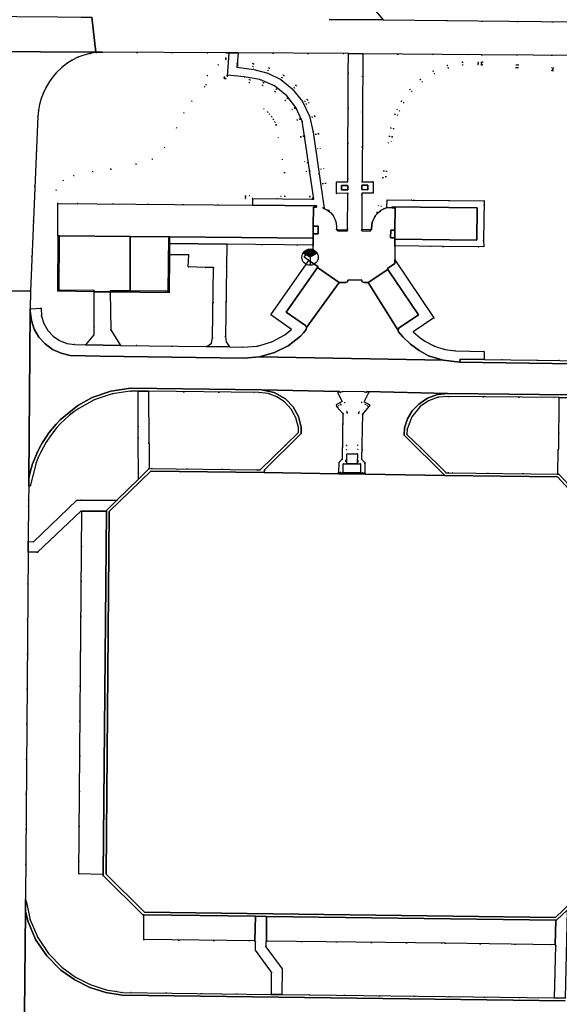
# Model space of a CAD drawing. Header units: metres. Extents: x 174791 to 179073, y 406431 to 409043.
# Tile 85 of 256: x 175774 to 175873, y 407252 to 407433. Entities that reach past the tile are written whole.
import ezdxf

# ---------------------------------------------------------------- set-up
doc = ezdxf.new("R2010")
doc.units = ezdxf.units.M
doc.linetypes.add('DOT', pattern=[6.35, 0, -6.35])
doc.layers.get('0').update_dxf_attribs({"color": 254})
for name, color, linetype in [('panden', 254, 'Continuous'), ('scheiding_doorgang', 254, 'Continuous'), ('scheiding_muur', 254, 'Continuous'), ('straatmeubilair_monument', 254, 'Continuous'), ('terreindeelbegroeid', 254, 'DOT'), ('terreindeelonbegroeid', 254, 'DOT'), ('wegdeel_molgoot', 254, 'Continuous'), ('wegdeel_opstelplaats', 254, 'Continuous'), ('wegdeel_parkeervlak', 254, 'Continuous'), ('wegdeel_plein', 254, 'Continuous'), ('wegdeel_rijbaan', 254, 'Continuous'), ('wegdeel_voetpad', 254, 'Continuous'), ('weginrichtingselement_wildrooster', 254, 'Continuous')]:
    doc.layers.add(name, color=color, linetype=linetype)

# ---------------------------------------------------------------- blocks, each defined once
blk = doc.blocks.new('078')
at = {"color": 0, "linetype": 'Continuous'}
for p, q in [((0, 0), (-1.3, 0.75)), ((0, 0.22), (-1.19, 0.91)), ((0.01, 0.45), (-1.06, 1.06)), ((-0.01, 0.68), (-0.9, 1.2)), ((0, 0.92), (-0.71, 1.32)), ((0, 1.15), (-0.48, 1.42)), ((0, 1.37), (-0.2, 1.49)), ((0.9, 1.2), (-0.01, 0.68)), ((0.2, 1.49), (0, 1.37)), ((0.48, 1.42), (0, 1.15)), ((0.7, 1.33), (0, 0.92)), ((1.19, 0.91), (0, 0.22)), ((1.3, 0.75), (0, 0)), ((0, 0), (0, -1.5)), ((1.06, 1.07), (0.01, 0.45))]:
    blk.add_line(p, q, dxfattribs=at)
blk.add_circle((0, 0), 1.5, dxfattribs=at)

msp = doc.modelspace()

# ---------------------------------------------------------------- linework, layer by layer
at = {"layer": 'panden'}
for points in [[(175827.842, 407393.625, 0), (175827.833, 407392.802, 0), (175801.452, 407393.037, 0), (175801.242, 407393.039, 0), (175794.115, 407393.115, 0), (175781.109, 407393.253, 0), (175780.899, 407393.254, 0), (175780.78, 407393.256, 0), (175780.821, 407399.205, 0), (175816.74, 407398.86, 0), (175828.444, 407398.748, 0), (175828.452, 407398.529, 0), (175827.892, 407398.509, 0), (175827.856, 407395.034, 0)], [(175858.018, 407398.417, 0), (175857.946, 407392.447, 0), (175842.849, 407392.63, 0), (175842.852, 407392.867, 0), (175842.868, 407394.308, 0), (175842.914, 407398.38, 0), (175842.355, 407398.401, 0), (175842.361, 407398.608, 0)]]:
    msp.add_polyline3d(points, close=True, dxfattribs=at)
at = {"layer": 'scheiding_doorgang'}
msp.add_line((175787.502, 407382.937), (175790.423, 407382.915), dxfattribs=at)
at = {"layer": 'scheiding_muur'}
for p, q in [((175829.504, 407398.436), (175829.881, 407398.25)), ((175832.323, 407394.361), (175834.173, 407394.361)), ((175838.381, 407394.347), (175836.776, 407394.347)), ((175801.417, 407389.738), (175801.432, 407391.822)), ((175801.432, 407391.822), (175801.452, 407393.037))]:
    msp.add_line(p, q, dxfattribs=at)
for points in [[(175829.881, 407398.25, 0), (175830.481, 407397.955, 0), (175830.548, 407397.898, 0)], [(175830.548, 407397.898, 0), (175830.988, 407397.526, 0), (175831.387, 407397.128, 0), (175831.568, 407396.832, 0), (175831.991, 407395.871, 0), (175832.094, 407394.995, 0), (175832.15, 407394.358, 0), (175832.323, 407394.361, 0)], [(175839.86, 407397.548, 0), (175839.42, 407397.105, 0), (175839.273, 407396.911, 0), (175839.116, 407396.634, 0), (175838.708, 407395.765, 0), (175838.583, 407394.577, 0), (175838.583, 407394.347, 0), (175838.381, 407394.347, 0)], [(175841.285, 407398.366, 0), (175840.613, 407398.075, 0), (175840.185, 407397.831, 0), (175839.951, 407397.64, 0), (175839.86, 407397.548, 0)], [(175787.502, 407382.937, 0), (175780.825, 407383.018, 0), (175780.899, 407393.254, 0)], [(175787.502, 407382.937, 0), (175787.505, 407383.147, 0), (175781.036, 407383.226, 0), (175781.109, 407393.253, 0)], [(175794.115, 407383.09, 0), (175801.135, 407383.022, 0), (175801.242, 407393.039, 0)], [(175790.423, 407382.915, 0), (175801.342, 407382.81, 0), (175801.417, 407389.738, 0)], [(175828.615, 407387.433, 0), (175832.6, 407384.671, 0), (175833.818, 407384.658, 0), (175834.118, 407384.791, 0), (175834.236, 407385.098, 0)], [(175841.58, 407387.046, 0), (175837.966, 407384.645, 0), (175837.236, 407384.616, 0), (175836.879, 407384.756, 0), (175836.736, 407385.112, 0)], [(175790.423, 407382.915, 0), (175790.425, 407383.125, 0), (175794.115, 407383.09, 0)]]:
    msp.add_polyline3d(points, dxfattribs=at)
at = {"layer": 'terreindeelbegroeid'}
for points in [[(175842.455, 407435.039, 0), (175886.729, 407434.54, 0), (175992.256, 407433.643, 0), (175991.412, 407432.832, 0), (175989.859, 407431.981, 0), (175988.137, 407431.564, 0), (175910.57, 407432.275, 0), (175840.71, 407432.998, 0), (175838.975, 407435.078, 0)], [(175811.817, 407426.935, 0), (175811.745, 407425.962, 0), (175811.729, 407425.745, 0), (175810.36, 407424.724, 0), (175808.323, 407422.769, 0), (175808.116, 407421.066, 0), (175807.802, 407420.706, 0), (175805.475, 407418.044, 0), (175804.024, 407415.866, 0), (175802.654, 407413.115, 0), (175800.432, 407409.482, 0), (175798.204, 407407.379, 0), (175795.216, 407406.437, 0), (175790.565, 407405.512, 0), (175787.202, 407405.073, 0), (175783.749, 407404.332, 0), (175781.799, 407403.425, 0), (175780.521, 407401.678, 0), (175780.821, 407399.205, 0), (175780.78, 407393.256, 0), (175780.899, 407393.254, 0), (175781.109, 407393.253, 0), (175781.036, 407383.226, 0), (175787.505, 407383.147, 0), (175787.502, 407382.937, 0), (175787.514, 407374.991, 0), (175785.968, 407373.132, 0), (175783.912, 407373.191, 0), (175782.479, 407373.403, 0), (175781.129, 407373.931, 0), (175779.933, 407374.747, 0), (175778.95, 407375.812, 0), (175778.23, 407377.07, 0), (175777.811, 407378.456, 0), (175777.714, 407379.902, 0), (175775.736, 407379.761, 0), (175775.758, 407383.041, 0), (175777.121, 407415.193, 0), (175777.239, 407416.32, 0), (175777.451, 407417.434, 0), (175777.757, 407418.525, 0), (175778.155, 407419.587, 0), (175778.66, 407420.653, 0), (175779.254, 407421.673, 0), (175779.863, 407422.53, 0), (175780.55, 407423.325, 0), (175781.473, 407424.208, 0), (175782.475, 407424.999, 0), (175783.454, 407425.623, 0), (175784.493, 407426.142, 0), (175785.578, 407426.549, 0), (175786.699, 407426.84, 0), (175787.824, 407427.01, 0), (175788.96, 407427.063, 0)], [(175811.467, 407422.334, 0), (175807.802, 407420.706, 0), (175808.116, 407421.066, 0), (175808.323, 407422.769, 0), (175810.36, 407424.724, 0), (175811.729, 407425.745, 0), (175811.484, 407422.471, 0)], [(175812.346, 407426.932, 0), (175812.091, 407423.463, 0), (175812.085, 407423.387, 0), (175812.045, 407422.839, 0), (175812.013, 407422.842, 0), (175812.01, 407422.805, 0), (175812.009, 407422.785, 0), (175811.999, 407422.662, 0), (175816.147, 407421.99, 0), (175816.161, 407421.987, 0), (175818.673, 407421.437, 0), (175818.73, 407421.417, 0), (175821.035, 407420.276, 0), (175821.086, 407420.242, 0), (175823.045, 407418.576, 0), (175823.083, 407418.535, 0), (175824.386, 407416.787, 0), (175824.413, 407416.743, 0), (175825.329, 407414.764, 0), (175825.345, 407414.716, 0), (175826.071, 407411.619, 0), (175826.075, 407411.599, 0), (175827.759, 407400.262, 0), (175827.752, 407400.155, 0), (175827.7, 407400.061, 0), (175827.632, 407400.01, 0), (175816.709, 407400.113, 0), (175816.71, 407400.094, 0), (175815.355, 407400.109, 0), (175815.358, 407400.359, 0), (175815.361, 407400.609, 0), (175822.595, 407400.529, 0), (175822.6, 407400.529, 0), (175827.222, 407400.478, 0), (175825.584, 407411.505, 0), (175825.58, 407411.525, 0), (175824.864, 407414.577, 0), (175823.97, 407416.509, 0), (175822.7, 407418.214, 0), (175820.789, 407419.839, 0), (175820.786, 407419.842, 0), (175818.536, 407420.955, 0), (175816.06, 407421.497, 0), (175811.693, 407422.205, 0), (175811.454, 407422.23, 0), (175811.467, 407422.334, 0), (175811.484, 407422.471, 0), (175811.729, 407425.745, 0), (175811.745, 407425.962, 0), (175811.817, 407426.935, 0), (175812.068, 407426.934, 0)], [(175834.31, 407426.809, 0), (175834.269, 407423.186, 0), (175834.202, 407403.155, 0), (175832.122, 407403.194, 0), (175832.116, 407401.052, 0), (175834.195, 407401.075, 0), (175834.173, 407394.361, 0), (175832.323, 407394.361, 0), (175832.15, 407394.358, 0), (175832.094, 407394.995, 0), (175831.991, 407395.871, 0), (175831.568, 407396.832, 0), (175831.387, 407397.128, 0), (175830.988, 407397.526, 0), (175830.843, 407397.648, 0), (175830.796, 407397.933, 0), (175830.089, 407402.927, 0), (175828.799, 407412.037, 0), (175828.796, 407412.052, 0), (175828.144, 407415.247, 0), (175828.126, 407415.302, 0), (175826.999, 407417.737, 0), (175826.756, 407418.262, 0), (175826.726, 407418.311, 0), (175824.713, 407420.876, 0), (175824.674, 407420.916, 0), (175822.391, 407422.778, 0), (175822.347, 407422.806, 0), (175819.727, 407424.152, 0), (175819.678, 407424.171, 0), (175816.835, 407424.942, 0), (175816.784, 407424.951, 0), (175813.917, 407425.108, 0), (175813.903, 407424.858, 0), (175813.889, 407424.608, 0), (175816.73, 407424.453, 0), (175819.522, 407423.696, 0), (175822.095, 407422.374, 0), (175824.337, 407420.546, 0), (175826.314, 407418.026, 0), (175826.545, 407417.527, 0), (175827.66, 407415.118, 0), (175828.305, 407411.959, 0), (175829.594, 407402.857, 0), (175830.273, 407398.057, 0), (175829.881, 407398.25, 0), (175827.824, 407412.358, 0), (175827.177, 407415.291, 0), (175825.876, 407417.998, 0), (175823.988, 407420.334, 0), (175821.887, 407422.006, 0), (175819.488, 407423.212, 0), (175816.892, 407423.898, 0), (175813.779, 407424.289, 0), (175813.829, 407424.864, 0), (175814.02, 407426.923, 0)], [(175830.796, 407397.933, 0), (175830.843, 407397.648, 0), (175830.548, 407397.898, 0), (175830.481, 407397.955, 0), (175830.273, 407398.057, 0), (175829.594, 407402.857, 0), (175828.305, 407411.959, 0), (175827.66, 407415.118, 0), (175826.545, 407417.527, 0), (175826.314, 407418.026, 0), (175824.337, 407420.546, 0), (175822.095, 407422.374, 0), (175819.522, 407423.696, 0), (175816.73, 407424.453, 0), (175813.889, 407424.608, 0), (175813.903, 407424.858, 0), (175813.917, 407425.108, 0), (175816.784, 407424.951, 0), (175816.835, 407424.942, 0), (175819.678, 407424.171, 0), (175819.727, 407424.152, 0), (175822.347, 407422.806, 0), (175822.391, 407422.778, 0), (175824.674, 407420.916, 0), (175824.713, 407420.876, 0), (175826.726, 407418.311, 0), (175826.756, 407418.262, 0), (175826.999, 407417.737, 0), (175828.126, 407415.302, 0), (175828.144, 407415.247, 0), (175828.796, 407412.052, 0), (175828.799, 407412.037, 0), (175830.089, 407402.927, 0)], [(175840.155, 407397.807, 0), (175839.86, 407397.548, 0), (175839.564, 407397.25, 0), (175839.613, 407397.588, 0), (175841.883, 407411.58, 0), (175842.128, 407413.09, 0), (175842.135, 407413.12, 0), (175842.868, 407415.635, 0), (175842.884, 407415.676, 0), (175843.283, 407416.482, 0), (175844.046, 407418.024, 0), (175844.069, 407418.061, 0), (175845.623, 407420.169, 0), (175845.652, 407420.202, 0), (175847.552, 407422.006, 0), (175847.587, 407422.034, 0), (175849.908, 407423.549, 0), (175849.949, 407423.571, 0), (175852.511, 407424.631, 0), (175852.556, 407424.645, 0), (175855.269, 407425.212, 0), (175855.318, 407425.217, 0), (175858.235, 407425.245, 0), (175858.237, 407424.995, 0), (175858.239, 407424.745, 0), (175855.347, 407424.717, 0), (175852.681, 407424.16, 0), (175850.162, 407423.118, 0), (175847.88, 407421.628, 0), (175846.012, 407419.855, 0), (175844.484, 407417.782, 0), (175843.731, 407416.26, 0), (175843.342, 407415.474, 0), (175842.619, 407412.995, 0), (175842.377, 407411.5, 0)], [(175871.976, 407423.955, 0), (175871.996, 407424.204, 0), (175858.834, 407425.249, 0), (175858.827, 407425.25, 0), (175858.814, 407425, 0), (175858.794, 407424.751, 0), (175871.956, 407423.706, 0)], [(175871.976, 407423.955, 0), (175871.956, 407423.706, 0), (175858.794, 407424.751, 0), (175858.814, 407425, 0), (175858.827, 407425.25, 0), (175858.834, 407425.249, 0), (175871.996, 407424.204, 0)], [(175820.789, 407419.839, 0), (175818.749, 407416.622, 0), (175819.403, 407416.058, 0), (175819.802, 407415.645, 0), (175820.164, 407415.199, 0), (175820.486, 407414.723, 0), (175820.764, 407414.221, 0), (175820.998, 407413.696, 0), (175822.555, 407404.912, 0), (175822.595, 407400.529, 0), (175815.361, 407400.609, 0), (175815.358, 407400.359, 0), (175815.355, 407400.109, 0), (175816.71, 407400.094, 0), (175816.74, 407398.86, 0), (175780.821, 407399.205, 0), (175780.521, 407401.678, 0), (175781.799, 407403.425, 0), (175783.749, 407404.332, 0), (175787.202, 407405.073, 0), (175790.565, 407405.512, 0), (175795.216, 407406.437, 0), (175798.204, 407407.379, 0), (175800.432, 407409.482, 0), (175802.654, 407413.115, 0), (175804.024, 407415.866, 0), (175805.475, 407418.044, 0), (175807.802, 407420.706, 0), (175811.467, 407422.334, 0), (175811.454, 407422.23, 0), (175811.693, 407422.205, 0), (175816.06, 407421.497, 0), (175818.536, 407420.955, 0), (175820.786, 407419.842, 0)], [(175825.584, 407411.505, 0), (175827.222, 407400.478, 0), (175822.6, 407400.529, 0), (175822.595, 407400.529, 0), (175822.555, 407404.912, 0), (175820.998, 407413.696, 0), (175820.764, 407414.221, 0), (175820.486, 407414.723, 0), (175820.164, 407415.199, 0), (175819.802, 407415.645, 0), (175819.403, 407416.058, 0), (175818.749, 407416.622, 0), (175820.789, 407419.839, 0), (175822.7, 407418.214, 0), (175823.97, 407416.509, 0), (175824.864, 407414.577, 0), (175825.58, 407411.525, 0)], [(175801.452, 407393.037, 0), (175801.432, 407391.822, 0), (175801.417, 407389.738, 0), (175804.901, 407389.707, 0), (175804.836, 407387.508, 0), (175807.917, 407387.418, 0), (175809.502, 407387.384, 0), (175809.294, 407374.426, 0), (175809.095, 407373.462, 0), (175808.262, 407372.836, 0), (175792.352, 407373.055, 0), (175790.593, 407375.899, 0), (175790.423, 407382.915, 0), (175790.425, 407383.125, 0), (175794.115, 407383.09, 0), (175801.135, 407383.022, 0), (175801.242, 407393.039, 0)], [(175827.821, 407391.507, 0), (175827.802, 407389.814, 0), (175827.702, 407389.668, 0), (175826.882, 407390.28, 0), (175826.16, 407389.327, 0), (175827.046, 407388.714, 0), (175820.057, 407378.655, 0), (175823.835, 407376.002, 0), (175823.598, 407375.785, 0), (175822.621, 407375.012, 0), (175820.209, 407373.707, 0), (175817.577, 407372.94, 0), (175814.842, 407372.745, 0), (175812.391, 407372.779, 0), (175811.784, 407373.692, 0), (175811.681, 407374.677, 0), (175811.934, 407391.687, 0)], [(175795.579, 407364.617, 0), (175795.616, 407356.03, 0), (175795.649, 407348.436, 0), (175791.668, 407344.527, 0), (175784.338, 407344.57, 0), (175776.302, 407336.871, 0), (175775.349, 407336.93, 0), (175775.421, 407344.394, 0), (175775.447, 407347.128, 0), (175775.705, 407347.105, 0), (175776.823, 407351.445, 0), (175777.215, 407352.421, 0), (175777.655, 407353.377, 0), (175778.141, 407354.31, 0), (175778.672, 407355.218, 0), (175779.312, 407356.199, 0), (175780, 407357.148, 0), (175780.62, 407357.914, 0), (175781.283, 407358.643, 0), (175782.068, 407359.41, 0), (175782.896, 407360.131, 0), (175783.765, 407360.802, 0), (175784.671, 407361.422, 0), (175787.527, 407363.037, 0), (175790.789, 407364.133, 0), (175794.193, 407364.633, 0)], [(175822.724, 407354.677, 0), (175818.097, 407350.139, 0), (175817.532, 407350.146, 0), (175797.652, 407350.406, 0), (175797.651, 407354.951, 0), (175797.566, 407355.087, 0), (175797.531, 407364.595, 0), (175817.819, 407364.365, 0), (175819.514, 407364.176, 0), (175821.119, 407363.599, 0), (175822.546, 407362.666, 0), (175823.79, 407361.329, 0), (175824.663, 407359.725, 0), (175825.111, 407357.954, 0), (175825.102, 407357.01, 0)], [(175837.708, 407364.531, 0), (175838.089, 407364.351, 0), (175837.197, 407362.671, 0), (175838.313, 407362.048, 0), (175838.147, 407361.786, 0), (175837.786, 407361.98, 0), (175837.501, 407362.224, 0), (175837.448, 407362.161, 0), (175836.766, 407362.527, 0), (175833.606, 407362.542, 0), (175832.893, 407362.146, 0), (175832.84, 407362.207, 0), (175832.558, 407361.959, 0), (175832.2, 407361.76, 0), (175832.039, 407362.092, 0), (175833.154, 407362.702, 0), (175832.284, 407364.358, 0), (175832.689, 407364.58, 0), (175832.795, 407364.356, 0), (175833.212, 407364.565, 0), (175837.201, 407364.525, 0), (175837.606, 407364.35, 0)], [(175837.786, 407361.98, 0), (175838.071, 407361.736, 0), (175836.929, 407360.402, 0), (175836.817, 407354.262, 0), (175836.776, 407352.019, 0), (175837.251, 407351.541, 0), (175837.332, 407351.42, 0), (175837.36, 407351.276, 0), (175837.355, 407349.547, 0), (175836.98, 407349.548, 0), (175836.605, 407349.554, 0), (175836.551, 407349.555, 0), (175836.542, 407351.191, 0), (175836.521, 407351.211, 0), (175836.132, 407351.603, 0), (175836.05, 407351.727, 0), (175836.023, 407351.874, 0), (175836.06, 407353.894, 0), (175833.954, 407353.894, 0), (175833.913, 407351.933, 0), (175833.884, 407351.796, 0), (175833.806, 407351.679, 0), (175833.399, 407351.262, 0), (175833.365, 407351.228, 0), (175833.328, 407349.605, 0), (175833.28, 407349.605, 0), (175832.905, 407349.612, 0), (175832.53, 407349.62, 0), (175832.568, 407351.34, 0), (175832.597, 407351.477, 0), (175832.675, 407351.594, 0), (175833.166, 407352.097, 0), (175833.212, 407354.277, 0), (175833.343, 407360.499, 0), (175832.276, 407361.711, 0), (175832.558, 407361.959, 0), (175832.84, 407362.207, 0), (175832.893, 407362.146, 0), (175834.003, 407360.885, 0), (175834.073, 407360.766, 0), (175834.096, 407360.629, 0), (175833.97, 407354.644, 0), (175836.074, 407354.644, 0), (175836.181, 407360.551, 0), (175836.206, 407360.677, 0), (175836.271, 407360.788, 0), (175837.448, 407362.161, 0), (175837.501, 407362.224, 0)], [(175837.448, 407362.161, 0), (175836.271, 407360.788, 0), (175836.206, 407360.677, 0), (175836.181, 407360.551, 0), (175836.074, 407354.644, 0), (175833.97, 407354.644, 0), (175834.096, 407360.629, 0), (175834.073, 407360.766, 0), (175834.003, 407360.885, 0), (175832.893, 407362.146, 0), (175833.606, 407362.542, 0), (175836.766, 407362.527, 0)], [(175873.129, 407363.431, 0), (175873.047, 407354.026, 0), (175872.933, 407353.851, 0), (175872.901, 407349.349, 0), (175852.796, 407349.598, 0), (175852.292, 407349.604, 0), (175847.686, 407354.125, 0), (175845.098, 407356.665, 0), (175845.124, 407357.636, 0), (175845.974, 407359.905, 0), (175847.502, 407361.784, 0), (175849.077, 407362.858, 0), (175850.872, 407363.5, 0), (175852.771, 407363.669, 0)], [(175832.53, 407349.62, 0), (175832.505, 407349.62, 0), (175832.547, 407351.498, 0), (175833.141, 407352.107, 0), (175833.318, 407360.49, 0), (175832.2, 407361.76, 0), (175832.558, 407361.959, 0), (175832.276, 407361.711, 0), (175833.343, 407360.499, 0), (175833.212, 407354.277, 0), (175833.166, 407352.097, 0), (175832.675, 407351.594, 0), (175832.597, 407351.477, 0), (175832.568, 407351.34, 0)], [(175838.147, 407361.786, 0), (175836.953, 407360.393, 0), (175836.801, 407352.029, 0), (175837.385, 407351.441, 0), (175837.38, 407349.541, 0), (175836.98, 407349.548, 0), (175837.355, 407349.547, 0), (175837.36, 407351.276, 0), (175837.332, 407351.42, 0), (175837.251, 407351.541, 0), (175836.776, 407352.019, 0), (175836.817, 407354.262, 0), (175836.929, 407360.402, 0), (175838.071, 407361.736, 0), (175837.786, 407361.98, 0)], [(175836.521, 407351.211, 0), (175835.899, 407351.222, 0), (175835.97, 407353.068, 0), (175834.053, 407353.094, 0), (175834.005, 407351.243, 0), (175833.399, 407351.262, 0), (175833.806, 407351.679, 0), (175833.884, 407351.796, 0), (175833.913, 407351.933, 0), (175833.954, 407353.894, 0), (175836.06, 407353.894, 0), (175836.023, 407351.874, 0), (175836.05, 407351.727, 0), (175836.132, 407351.603, 0)], [(175785.21, 407342.526, 0), (175784.651, 407275.692, 0), (175789.164, 407275.56, 0), (175789.162, 407275.411, 0), (175796.49, 407268.145, 0), (175796.625, 407268.144, 0), (175796.615, 407263.587, 0), (175817.108, 407263.356, 0), (175817.196, 407263.199, 0), (175817.197, 407261.64, 0), (175820.168, 407257.6, 0), (175820.136, 407253.509, 0), (175792.735, 407253.862, 0), (175791.654, 407254.034, 0), (175789.699, 407254.344, 0), (175786.777, 407255.298, 0), (175784.041, 407256.7, 0), (175781.559, 407258.515, 0), (175779.097, 407261.057, 0), (175777.135, 407264.003, 0), (175775.738, 407267.254, 0), (175774.952, 407270.705, 0), (175774.855, 407270.69, 0), (175774.858, 407271.022, 0), (175775.336, 407334.953, 0), (175777.049, 407334.949, 0), (175785.056, 407342.543, 0)], [(175872.413, 407262.655, 0), (175872.494, 407262.497, 0), (175872.285, 407252.837, 0), (175822.067, 407253.484, 0), (175822.126, 407258.219, 0), (175819.126, 407262.269, 0), (175819.127, 407263.166, 0), (175819.221, 407263.326, 0), (175852.126, 407262.911, 0)]]:
    msp.add_polyline3d(points, close=True, dxfattribs=at)
msp.add_polyline3d([(175873.157, 407370.274, 0), (175869.123, 407370.325, 0), (175859.306, 407370.453, 0), (175859.326, 407371.904, 0), (175854.037, 407372.043, 0), (175852.049, 407372.291, 0), (175850.143, 407372.905, 0), (175848.383, 407373.862, 0), (175847.554, 407374.442, 0), (175846.258, 407375.578, 0), (175850.034, 407378.148, 0), (175842.867, 407388.803, 0), (175842.855, 407391.373, 0), (175851.788, 407391.282, 0), (175859.243, 407391.207, 0), (175859.206, 407392.432, 0), (175859.294, 407399.662, 0), (175845.965, 407399.824, 0), (175841.432, 407399.879, 0), (175841.415, 407398.452, 0), (175841.254, 407398.461, 0), (175841.285, 407398.366, 0), (175840.613, 407398.075, 0), (175840.185, 407397.831, 0), (175840.155, 407397.807, 0), (175842.377, 407411.5, 0), (175842.619, 407412.995, 0), (175843.342, 407415.474, 0), (175843.731, 407416.26, 0), (175844.484, 407417.782, 0), (175846.012, 407419.855, 0), (175847.88, 407421.628, 0), (175850.162, 407423.118, 0), (175852.681, 407424.16, 0), (175855.347, 407424.717, 0), (175858.239, 407424.745, 0), (175858.237, 407424.995, 0), (175858.235, 407425.245, 0), (175855.318, 407425.217, 0), (175855.269, 407425.212, 0), (175852.556, 407424.645, 0), (175852.511, 407424.631, 0), (175849.949, 407423.571, 0), (175849.908, 407423.549, 0), (175847.587, 407422.034, 0), (175847.552, 407422.006, 0), (175845.652, 407420.202, 0), (175845.623, 407420.169, 0), (175844.069, 407418.061, 0), (175844.046, 407418.024, 0), (175843.283, 407416.482, 0), (175842.884, 407415.676, 0), (175842.868, 407415.635, 0), (175842.135, 407413.12, 0), (175842.128, 407413.09, 0), (175841.883, 407411.58, 0), (175839.613, 407397.588, 0), (175839.564, 407397.25, 0), (175839.42, 407397.105, 0), (175839.273, 407396.911, 0), (175839.116, 407396.634, 0), (175838.708, 407395.765, 0), (175838.583, 407394.577, 0), (175838.583, 407394.347, 0), (175838.381, 407394.347, 0), (175836.776, 407394.347, 0), (175836.811, 407401.093, 0), (175838.853, 407401.074, 0), (175838.856, 407403.192, 0), (175836.821, 407403.208, 0), (175836.942, 407426.777, 0), (175858.9, 407426.609, 0), (175896.781, 407426.32, 0)], dxfattribs=at)
at = {"layer": 'terreindeelonbegroeid'}
for points in [[(175812.045, 407422.839, 0), (175815.151, 407422.502, 0), (175818.03, 407422.026, 0), (175820.699, 407420.843, 0), (175822.986, 407419.03, 0), (175824.661, 407416.849, 0), (175825.773, 407414.334, 0), (175826.259, 407411.628, 0), (175827.978, 407400.007, 0), (175827.632, 407400.01, 0), (175827.7, 407400.061, 0), (175827.752, 407400.155, 0), (175827.759, 407400.262, 0), (175826.075, 407411.599, 0), (175826.071, 407411.619, 0), (175825.345, 407414.716, 0), (175825.329, 407414.764, 0), (175824.413, 407416.743, 0), (175824.386, 407416.787, 0), (175823.083, 407418.535, 0), (175823.045, 407418.576, 0), (175821.086, 407420.242, 0), (175821.035, 407420.276, 0), (175818.73, 407421.417, 0), (175818.673, 407421.437, 0), (175816.161, 407421.987, 0), (175816.147, 407421.99, 0), (175811.999, 407422.662, 0), (175812.009, 407422.785, 0), (175812.01, 407422.805, 0), (175812.013, 407422.842, 0)], [(175832.323, 407394.361, 0), (175834.173, 407394.361, 0), (175834.173, 407394.167, 0), (175832.326, 407394.18, 0)], [(175836.776, 407394.347, 0), (175838.381, 407394.347, 0), (175838.383, 407394.118, 0), (175836.775, 407394.15, 0)]]:
    msp.add_polyline3d(points, close=True, dxfattribs=at)
at = {"layer": 'wegdeel_molgoot'}
for points in [[(175828.734, 407395.023, 0), (175828.717, 407393.614, 0), (175827.842, 407393.625, 0), (175827.856, 407395.034, 0)], [(175842.868, 407394.308, 0), (175842.852, 407392.867, 0), (175842.096, 407392.869, 0), (175842.101, 407394.311, 0)], [(175859.306, 407370.453, 0), (175869.123, 407370.325, 0), (175873.157, 407370.274, 0), (175876.276, 407370.208, 0), (175910.045, 407369.66, 0), (175929.114, 407369.452, 0), (175929.101, 407368.972, 0), (175909.99, 407369.191, 0), (175854.86, 407369.967, 0), (175854.881, 407370.515, 0)]]:
    msp.add_polyline3d(points, close=True, dxfattribs=at)
for points in [[(175874.573, 407269.015, 0), (175872.656, 407267.168, 0), (175872.51, 407267.181, 0), (175819.259, 407267.856, 0), (175817.188, 407267.883, 0), (175796.625, 407268.144, 0), (175796.49, 407268.145, 0), (175789.162, 407275.411, 0), (175789.164, 407275.56, 0), (175789.74, 407342.529, 0), (175789.634, 407342.529, 0), (175791.668, 407344.527, 0), (175795.649, 407348.436, 0), (175797.652, 407350.406, 0), (175817.532, 407350.146, 0), (175818.097, 407350.139, 0), (175822.724, 407354.677, 0), (175825.102, 407357.01, 0), (175825.111, 407357.954, 0), (175824.663, 407359.725, 0), (175823.79, 407361.329, 0), (175822.546, 407362.666, 0), (175821.119, 407363.599, 0), (175819.514, 407364.176, 0), (175817.819, 407364.365, 0), (175797.531, 407364.595, 0), (175795.579, 407364.617, 0), (175794.193, 407364.633, 0), (175790.789, 407364.133, 0), (175787.527, 407363.037, 0), (175784.671, 407361.422, 0), (175783.765, 407360.802, 0), (175782.896, 407360.131, 0), (175782.068, 407359.41, 0), (175781.283, 407358.643, 0), (175780.62, 407357.914, 0), (175780, 407357.148, 0), (175779.312, 407356.199, 0), (175778.672, 407355.218, 0), (175778.141, 407354.31, 0), (175777.655, 407353.377, 0), (175777.215, 407352.421, 0), (175776.823, 407351.445, 0), (175775.705, 407347.105, 0), (175775.447, 407347.128, 0), (175775.46, 407348.55, 0), (175775.654, 407349.464, 0), (175775.894, 407350.368, 0), (175776.174, 407351.242, 0), (175776.496, 407352.101, 0), (175776.948, 407353.147, 0), (175777.45, 407354.169, 0), (175777.987, 407355.136, 0), (175778.572, 407356.074, 0), (175779.171, 407356.933, 0), (175779.812, 407357.761, 0), (175780.495, 407358.555, 0), (175781.217, 407359.314, 0), (175784.462, 407361.953, 0), (175787.121, 407363.432, 0), (175790.579, 407364.619, 0), (175794.197, 407365.152, 0), (175818.312, 407364.874, 0), (175820.642, 407364.393, 0), (175822.716, 407363.228, 0), (175824.144, 407361.761, 0), (175825.138, 407359.972, 0), (175825.629, 407357.984, 0), (175825.586, 407356.795, 0), (175818.835, 407350.148, 0), (175818.831, 407349.63, 0), (175797.907, 407349.893, 0), (175790.261, 407342.453, 0), (175789.713, 407275.655, 0), (175796.762, 407268.634, 0), (175872.446, 407267.694, 0), (175879.922, 407274.847, 0)], [(175880.292, 407340.663, 0), (175872.828, 407348.817, 0), (175852.07, 407349.109, 0), (175844.579, 407356.496, 0), (175844.631, 407357.883, 0), (175845.185, 407359.519, 0), (175846.074, 407361, 0), (175847.258, 407362.258, 0), (175848.874, 407363.336, 0), (175850.701, 407363.996, 0), (175852.633, 407364.201, 0), (175875.072, 407363.92, 0)], [(175875.058, 407363.409, 0), (175873.129, 407363.431, 0), (175852.771, 407363.669, 0), (175850.872, 407363.5, 0), (175849.077, 407362.858, 0), (175847.502, 407361.784, 0), (175845.974, 407359.905, 0), (175845.124, 407357.636, 0), (175845.098, 407356.665, 0), (175847.686, 407354.125, 0), (175852.292, 407349.604, 0), (175852.796, 407349.598, 0), (175872.901, 407349.349, 0), (175873.061, 407349.347, 0), (175874.901, 407347.34, 0)], [(175874.249, 407252.306, 0), (175792.685, 407253.357, 0), (175789.627, 407253.831, 0), (175786.678, 407254.773, 0), (175783.911, 407256.16, 0), (175781.392, 407257.958, 0), (175778.795, 407260.582, 0), (175776.725, 407263.639, 0), (175775.255, 407267.026, 0), (175774.841, 407268.84, 0), (175774.855, 407270.69, 0), (175774.952, 407270.705, 0), (175775.738, 407267.254, 0), (175777.135, 407264.003, 0), (175779.097, 407261.057, 0), (175781.559, 407258.515, 0), (175784.041, 407256.7, 0), (175786.777, 407255.298, 0), (175789.699, 407254.344, 0), (175791.654, 407254.034, 0), (175792.735, 407253.862, 0), (175820.136, 407253.509, 0), (175822.067, 407253.484, 0), (175872.285, 407252.837, 0), (175874.254, 407252.812, 0)]]:
    msp.add_polyline3d(points, dxfattribs=at)
at = {"layer": 'wegdeel_opstelplaats'}
for points in [[(175794.115, 407393.115, 0), (175794.115, 407383.09, 0), (175790.425, 407383.125, 0), (175790.423, 407382.915, 0), (175787.502, 407382.937, 0), (175787.505, 407383.147, 0), (175781.036, 407383.226, 0), (175781.109, 407393.253, 0)], [(175801.242, 407393.039, 0), (175801.135, 407383.022, 0), (175794.115, 407383.09, 0), (175794.115, 407393.115, 0)]]:
    msp.add_polyline3d(points, close=True, dxfattribs=at)
at = {"layer": 'wegdeel_parkeervlak'}
for points in [[(175832.6, 407384.671, 0), (175826.612, 407376.357, 0), (175826.397, 407376.7, 0), (175822.873, 407379.156, 0), (175828.615, 407387.433, 0)], [(175843.647, 407376.272, 0), (175843.436, 407375.927, 0), (175837.966, 407384.645, 0), (175841.58, 407387.046, 0), (175847.207, 407378.66, 0)], [(175789.164, 407275.56, 0), (175784.651, 407275.692, 0), (175785.21, 407342.526, 0), (175789.634, 407342.529, 0), (175789.74, 407342.529, 0)], [(175817.188, 407267.883, 0), (175817.108, 407263.356, 0), (175796.615, 407263.587, 0), (175796.625, 407268.144, 0)], [(175872.51, 407267.181, 0), (175872.413, 407262.655, 0), (175852.126, 407262.911, 0), (175819.221, 407263.326, 0), (175819.259, 407267.856, 0)]]:
    msp.add_polyline3d(points, close=True, dxfattribs=at)
at = {"layer": 'wegdeel_plein'}
msp.add_polyline3d([(175818.831, 407349.63, 0), (175832.502, 407349.416, 0), (175837.377, 407349.339, 0), (175852.07, 407349.109, 0), (175872.828, 407348.817, 0), (175880.292, 407340.663, 0), (175879.922, 407274.847, 0), (175872.446, 407267.694, 0), (175796.762, 407268.634, 0), (175789.713, 407275.655, 0), (175790.261, 407342.453, 0), (175797.907, 407349.893, 0)], close=True, dxfattribs=at)
at = {"layer": 'wegdeel_rijbaan'}
for points in [[(175838.975, 407435.078, 0), (175840.71, 407432.998, 0), (175830.767, 407433.101, 0)], [(175682.349, 407434.395, 0), (175780.817, 407433.559, 0), (175785.107, 407433.523, 0), (175787.058, 407433.506, 0), (175787.817, 407427.07, 0), (175757.109, 407427.265, 0)], [(175983.032, 407425.495, 0), (175961.245, 407425.68, 0), (175950.918, 407425.834, 0), (175896.781, 407426.32, 0), (175858.9, 407426.609, 0), (175836.942, 407426.777, 0), (175834.31, 407426.809, 0), (175814.02, 407426.923, 0), (175812.346, 407426.932, 0), (175812.068, 407426.934, 0), (175811.817, 407426.935, 0), (175788.96, 407427.063, 0), (175787.817, 407427.07, 0), (175787.058, 407433.506, 0)], [(175830.767, 407433.101, 0), (175840.71, 407432.998, 0), (175910.57, 407432.275, 0), (175988.137, 407431.564, 0), (176065.147, 407431.307, 0), (176069.596, 407431.342, 0), (176072.372, 407431.591, 0), (176076.931, 407432.567, 0), (176079.064, 407433.62, 0)], [(175757.109, 407427.265, 0), (175787.817, 407427.07, 0), (175788.96, 407427.063, 0), (175787.824, 407427.01, 0), (175786.699, 407426.84, 0), (175785.578, 407426.549, 0), (175784.493, 407426.142, 0), (175783.454, 407425.623, 0), (175782.475, 407424.999, 0), (175781.473, 407424.208, 0), (175780.55, 407423.325, 0), (175779.863, 407422.53, 0), (175779.254, 407421.673, 0), (175778.66, 407420.653, 0), (175778.155, 407419.587, 0), (175777.757, 407418.525, 0), (175777.451, 407417.434, 0), (175777.239, 407416.32, 0), (175777.121, 407415.193, 0), (175775.758, 407383.041, 0), (175769.567, 407383.085, 0)], [(175769.567, 407383.085, 0), (175775.758, 407383.041, 0), (175775.736, 407379.761, 0), (175775.732, 407379.364, 0), (175775.46, 407348.55, 0), (175775.447, 407347.128, 0), (175775.421, 407344.394, 0), (175775.349, 407336.93, 0), (175775.336, 407334.953, 0), (175774.858, 407271.022, 0), (175774.855, 407270.69, 0), (175774.841, 407268.84, 0), (175774.698, 407250, 0), (175774.537, 407242.052, 0), (175774.525, 407240.548, 0), (175774.493, 407237.211, 0), (175774.364, 407223.437, 0), (175774.338, 407220.696, 0), (175774.278, 407214.3, 0), (175773.919, 407171.86, 0), (175773.953, 407171.333, 0), (175773.801, 407148.848, 0), (175767.695, 407148.889, 0)], [(175875.072, 407363.92, 0), (175852.633, 407364.201, 0), (175837.708, 407364.531, 0), (175837.606, 407364.35, 0), (175837.201, 407364.525, 0), (175833.212, 407364.565, 0), (175832.795, 407364.356, 0), (175832.689, 407364.58, 0), (175818.312, 407364.874, 0), (175794.197, 407365.152, 0), (175790.579, 407364.619, 0), (175787.121, 407363.432, 0), (175784.462, 407361.953, 0), (175781.217, 407359.314, 0), (175780.495, 407358.555, 0), (175779.812, 407357.761, 0), (175779.171, 407356.933, 0), (175778.572, 407356.074, 0), (175777.987, 407355.136, 0), (175777.45, 407354.169, 0), (175776.948, 407353.147, 0), (175776.496, 407352.101, 0), (175776.174, 407351.242, 0), (175775.894, 407350.368, 0), (175775.654, 407349.464, 0), (175775.46, 407348.55, 0), (175775.732, 407379.364, 0), (175775.933, 407377.67, 0), (175776.474, 407376.053, 0), (175777.333, 407374.581, 0), (175778.474, 407373.313, 0), (175779.849, 407372.305, 0), (175781.401, 407371.599, 0), (175783.064, 407371.223, 0), (175788.532, 407371.097, 0), (175815.082, 407370.721, 0), (175817.931, 407370.952, 0), (175851.736, 407370.325, 0), (175854.86, 407369.967, 0), (175909.99, 407369.191, 0)], [(175774.698, 407250, 0), (175774.841, 407268.84, 0), (175775.255, 407267.026, 0), (175776.725, 407263.639, 0), (175778.795, 407260.582, 0), (175781.392, 407257.958, 0), (175783.911, 407256.16, 0), (175786.678, 407254.773, 0), (175789.627, 407253.831, 0), (175792.685, 407253.357, 0), (175874.249, 407252.306, 0)]]:
    msp.add_polyline3d(points, dxfattribs=at)
for points in [[(175836.879, 407384.756, 0), (175837.236, 407384.616, 0), (175837.966, 407384.645, 0), (175843.436, 407375.927, 0), (175843.551, 407375.539, 0), (175844.338, 407374.641, 0), (175845.746, 407373.275, 0), (175847.321, 407372.103, 0), (175849.034, 407371.147, 0), (175851.736, 407370.325, 0), (175817.931, 407370.952, 0), (175820.683, 407371.721, 0), (175823.239, 407373, 0), (175825.505, 407374.742, 0), (175826.051, 407375.339, 0), (175826.516, 407375.965, 0), (175826.612, 407376.357, 0), (175832.6, 407384.671, 0), (175833.818, 407384.658, 0), (175834.118, 407384.791, 0), (175834.236, 407385.098, 0), (175836.736, 407385.112, 0)], [(175790.423, 407382.915, 0), (175790.593, 407375.899, 0), (175792.352, 407373.055, 0), (175785.968, 407373.132, 0), (175787.514, 407374.991, 0), (175787.502, 407382.937, 0)], [(175832.689, 407364.58, 0), (175832.284, 407364.358, 0), (175833.154, 407362.702, 0), (175832.039, 407362.092, 0), (175832.2, 407361.76, 0), (175833.318, 407360.49, 0), (175833.141, 407352.107, 0), (175832.547, 407351.498, 0), (175832.505, 407349.62, 0), (175832.502, 407349.416, 0), (175818.831, 407349.63, 0), (175818.835, 407350.148, 0), (175825.586, 407356.795, 0), (175825.629, 407357.984, 0), (175825.138, 407359.972, 0), (175824.144, 407361.761, 0), (175822.716, 407363.228, 0), (175820.642, 407364.393, 0), (175818.312, 407364.874, 0)], [(175852.633, 407364.201, 0), (175850.701, 407363.996, 0), (175848.874, 407363.336, 0), (175847.258, 407362.258, 0), (175846.074, 407361, 0), (175845.185, 407359.519, 0), (175844.631, 407357.883, 0), (175844.579, 407356.496, 0), (175852.07, 407349.109, 0), (175837.377, 407349.339, 0), (175837.38, 407349.541, 0), (175837.385, 407351.441, 0), (175836.801, 407352.029, 0), (175836.953, 407360.393, 0), (175838.147, 407361.786, 0), (175838.313, 407362.048, 0), (175837.197, 407362.671, 0), (175838.089, 407364.351, 0), (175837.708, 407364.531, 0)]]:
    msp.add_polyline3d(points, close=True, dxfattribs=at)
at = {"layer": 'wegdeel_voetpad'}
for points in [[(175814.02, 407426.923, 0), (175813.829, 407424.864, 0), (175813.779, 407424.289, 0), (175816.892, 407423.898, 0), (175819.488, 407423.212, 0), (175821.887, 407422.006, 0), (175823.988, 407420.334, 0), (175825.876, 407417.998, 0), (175827.177, 407415.291, 0), (175827.824, 407412.358, 0), (175829.881, 407398.25, 0), (175830.273, 407398.057, 0), (175830.481, 407397.955, 0), (175830.548, 407397.898, 0), (175830.843, 407397.648, 0), (175830.988, 407397.526, 0), (175831.387, 407397.128, 0), (175831.568, 407396.832, 0), (175831.991, 407395.871, 0), (175832.094, 407394.995, 0), (175832.15, 407394.358, 0), (175832.323, 407394.361, 0), (175832.326, 407394.18, 0), (175834.173, 407394.167, 0), (175834.173, 407394.361, 0), (175834.195, 407401.075, 0), (175832.116, 407401.052, 0), (175832.122, 407403.194, 0), (175834.202, 407403.155, 0), (175834.269, 407423.186, 0), (175834.31, 407426.809, 0), (175836.942, 407426.777, 0), (175836.821, 407403.208, 0), (175838.856, 407403.192, 0), (175838.853, 407401.074, 0), (175836.811, 407401.093, 0), (175836.776, 407394.347, 0), (175836.775, 407394.15, 0), (175838.383, 407394.118, 0), (175838.381, 407394.347, 0), (175838.583, 407394.347, 0), (175838.583, 407394.577, 0), (175838.708, 407395.765, 0), (175839.116, 407396.634, 0), (175839.273, 407396.911, 0), (175839.42, 407397.105, 0), (175839.564, 407397.25, 0), (175839.86, 407397.548, 0), (175840.155, 407397.807, 0), (175840.185, 407397.831, 0), (175840.613, 407398.075, 0), (175841.285, 407398.366, 0), (175841.254, 407398.461, 0), (175841.415, 407398.452, 0), (175842.355, 407398.401, 0), (175842.914, 407398.38, 0), (175842.868, 407394.308, 0), (175842.101, 407394.311, 0), (175842.096, 407392.869, 0), (175842.852, 407392.867, 0), (175842.849, 407392.63, 0), (175842.855, 407391.373, 0), (175842.867, 407388.803, 0), (175842.87, 407388.111, 0), (175841.509, 407387.193, 0), (175841.58, 407387.046, 0), (175837.966, 407384.645, 0), (175837.236, 407384.616, 0), (175836.879, 407384.756, 0), (175836.736, 407385.112, 0), (175834.236, 407385.098, 0), (175834.118, 407384.791, 0), (175833.818, 407384.658, 0), (175832.6, 407384.671, 0), (175828.615, 407387.433, 0), (175828.678, 407387.574, 0), (175827.046, 407388.714, 0), (175826.16, 407389.327, 0), (175826.882, 407390.28, 0), (175827.702, 407389.668, 0), (175827.802, 407389.814, 0), (175827.821, 407391.507, 0), (175827.833, 407392.802, 0), (175827.842, 407393.625, 0), (175828.717, 407393.614, 0), (175828.734, 407395.023, 0), (175827.856, 407395.034, 0), (175827.892, 407398.509, 0), (175828.452, 407398.529, 0), (175828.444, 407398.748, 0), (175816.74, 407398.86, 0), (175816.71, 407400.094, 0), (175816.709, 407400.113, 0), (175827.632, 407400.01, 0), (175827.978, 407400.007, 0), (175826.259, 407411.628, 0), (175825.773, 407414.334, 0), (175824.661, 407416.849, 0), (175822.986, 407419.03, 0), (175820.699, 407420.843, 0), (175818.03, 407422.026, 0), (175815.151, 407422.502, 0), (175812.045, 407422.839, 0), (175812.085, 407423.387, 0), (175812.091, 407423.463, 0), (175812.346, 407426.932, 0)], [(175834.2, 407402.521, 0), (175833.045, 407402.527, 0), (175833.038, 407401.724, 0), (175834.197, 407401.718, 0)], [(175834.2, 407402.521, 0), (175834.197, 407401.718, 0), (175833.038, 407401.724, 0), (175833.045, 407402.527, 0)], [(175836.814, 407401.75, 0), (175837.891, 407401.737, 0), (175837.89, 407402.548, 0), (175836.818, 407402.552, 0)], [(175837.89, 407402.548, 0), (175837.891, 407401.737, 0), (175836.814, 407401.75, 0), (175836.818, 407402.552, 0)], [(175859.294, 407399.662, 0), (175859.206, 407392.432, 0), (175859.243, 407391.207, 0), (175851.788, 407391.282, 0), (175842.855, 407391.373, 0), (175842.849, 407392.63, 0), (175857.946, 407392.447, 0), (175858.018, 407398.417, 0), (175842.361, 407398.608, 0), (175842.355, 407398.401, 0), (175841.415, 407398.452, 0), (175841.432, 407399.879, 0), (175845.965, 407399.824, 0)], [(175811.934, 407391.687, 0), (175811.681, 407374.677, 0), (175811.784, 407373.692, 0), (175812.391, 407372.779, 0), (175808.262, 407372.836, 0), (175809.095, 407373.462, 0), (175809.294, 407374.426, 0), (175809.502, 407387.384, 0), (175807.917, 407387.418, 0), (175804.836, 407387.508, 0), (175804.901, 407389.707, 0), (175801.417, 407389.738, 0), (175801.432, 407391.822, 0)], [(175827.833, 407392.802, 0), (175827.821, 407391.507, 0), (175811.934, 407391.687, 0), (175801.432, 407391.822, 0), (175801.452, 407393.037, 0)], [(175828.615, 407387.433, 0), (175822.873, 407379.156, 0), (175826.397, 407376.7, 0), (175826.612, 407376.357, 0), (175826.516, 407375.965, 0), (175826.051, 407375.339, 0), (175825.505, 407374.742, 0), (175823.239, 407373, 0), (175820.683, 407371.721, 0), (175817.931, 407370.952, 0), (175815.082, 407370.721, 0), (175788.532, 407371.097, 0), (175783.064, 407371.223, 0), (175781.401, 407371.599, 0), (175779.849, 407372.305, 0), (175778.474, 407373.313, 0), (175777.333, 407374.581, 0), (175776.474, 407376.053, 0), (175775.933, 407377.67, 0), (175775.732, 407379.364, 0), (175775.736, 407379.761, 0), (175777.714, 407379.902, 0), (175777.811, 407378.456, 0), (175778.23, 407377.07, 0), (175778.95, 407375.812, 0), (175779.933, 407374.747, 0), (175781.129, 407373.931, 0), (175782.479, 407373.403, 0), (175783.912, 407373.191, 0), (175785.968, 407373.132, 0), (175792.352, 407373.055, 0), (175808.262, 407372.836, 0), (175812.391, 407372.779, 0), (175814.842, 407372.745, 0), (175817.577, 407372.94, 0), (175820.209, 407373.707, 0), (175822.621, 407375.012, 0), (175823.598, 407375.785, 0), (175823.835, 407376.002, 0), (175820.057, 407378.655, 0), (175827.046, 407388.714, 0), (175828.678, 407387.574, 0)], [(175859.326, 407371.904, 0), (175859.306, 407370.453, 0), (175854.881, 407370.515, 0), (175854.86, 407369.967, 0), (175851.736, 407370.325, 0), (175849.034, 407371.147, 0), (175847.321, 407372.103, 0), (175845.746, 407373.275, 0), (175844.338, 407374.641, 0), (175843.551, 407375.539, 0), (175843.436, 407375.927, 0), (175843.647, 407376.272, 0), (175847.207, 407378.66, 0), (175841.58, 407387.046, 0), (175841.509, 407387.193, 0), (175842.87, 407388.111, 0), (175842.867, 407388.803, 0), (175850.034, 407378.148, 0), (175846.258, 407375.578, 0), (175847.554, 407374.442, 0), (175848.383, 407373.862, 0), (175850.143, 407372.905, 0), (175852.049, 407372.291, 0), (175854.037, 407372.043, 0)], [(175797.531, 407364.595, 0), (175797.566, 407355.087, 0), (175797.651, 407354.951, 0), (175797.652, 407350.406, 0), (175795.649, 407348.436, 0), (175795.616, 407356.03, 0), (175795.579, 407364.617, 0)], [(175875.058, 407363.409, 0), (175874.901, 407347.34, 0), (175873.061, 407349.347, 0), (175872.901, 407349.349, 0), (175872.933, 407353.851, 0), (175873.047, 407354.026, 0), (175873.129, 407363.431, 0)], [(175835.97, 407353.068, 0), (175835.899, 407351.222, 0), (175834.005, 407351.243, 0), (175834.053, 407353.094, 0)], [(175833.328, 407349.605, 0), (175836.551, 407349.555, 0), (175836.605, 407349.554, 0), (175836.98, 407349.548, 0), (175837.38, 407349.541, 0), (175837.377, 407349.339, 0), (175832.502, 407349.416, 0), (175832.505, 407349.62, 0), (175832.53, 407349.62, 0), (175832.905, 407349.612, 0), (175833.28, 407349.605, 0)], [(175834.005, 407351.243, 0), (175835.899, 407351.222, 0), (175836.521, 407351.211, 0), (175836.542, 407351.191, 0), (175836.551, 407349.555, 0), (175833.328, 407349.605, 0), (175833.365, 407351.228, 0), (175833.399, 407351.262, 0)], [(175791.668, 407344.527, 0), (175789.634, 407342.529, 0), (175785.21, 407342.526, 0), (175785.056, 407342.543, 0), (175777.049, 407334.949, 0), (175775.336, 407334.953, 0), (175775.349, 407336.93, 0), (175776.302, 407336.871, 0), (175784.338, 407344.57, 0)], [(175874.254, 407252.812, 0), (175872.285, 407252.837, 0), (175872.494, 407262.497, 0), (175872.413, 407262.655, 0), (175872.51, 407267.181, 0), (175872.656, 407267.168, 0), (175874.573, 407269.015, 0)], [(175819.259, 407267.856, 0), (175819.221, 407263.326, 0), (175819.127, 407263.166, 0), (175819.126, 407262.269, 0), (175822.126, 407258.219, 0), (175822.067, 407253.484, 0), (175820.136, 407253.509, 0), (175820.168, 407257.6, 0), (175817.197, 407261.64, 0), (175817.196, 407263.199, 0), (175817.108, 407263.356, 0), (175817.188, 407267.883, 0)]]:
    msp.add_polyline3d(points, close=True, dxfattribs=at)
at = {"layer": 'weginrichtingselement_wildrooster'}
for points in [[(175834.2, 407402.521, 0), (175834.197, 407401.718, 0), (175833.038, 407401.724, 0), (175833.045, 407402.527, 0)], [(175837.89, 407402.548, 0), (175837.891, 407401.737, 0), (175836.814, 407401.75, 0), (175836.818, 407402.552, 0)]]:
    msp.add_polyline3d(points, close=True, dxfattribs=at)

# ---------------------------------------------------------------- block references
at = {"layer": 'straatmeubilair_monument'}
msp.add_blockref('078', (175827.251, 407389.303), dxfattribs=at)

doc.saveas('drawing.dxf')
